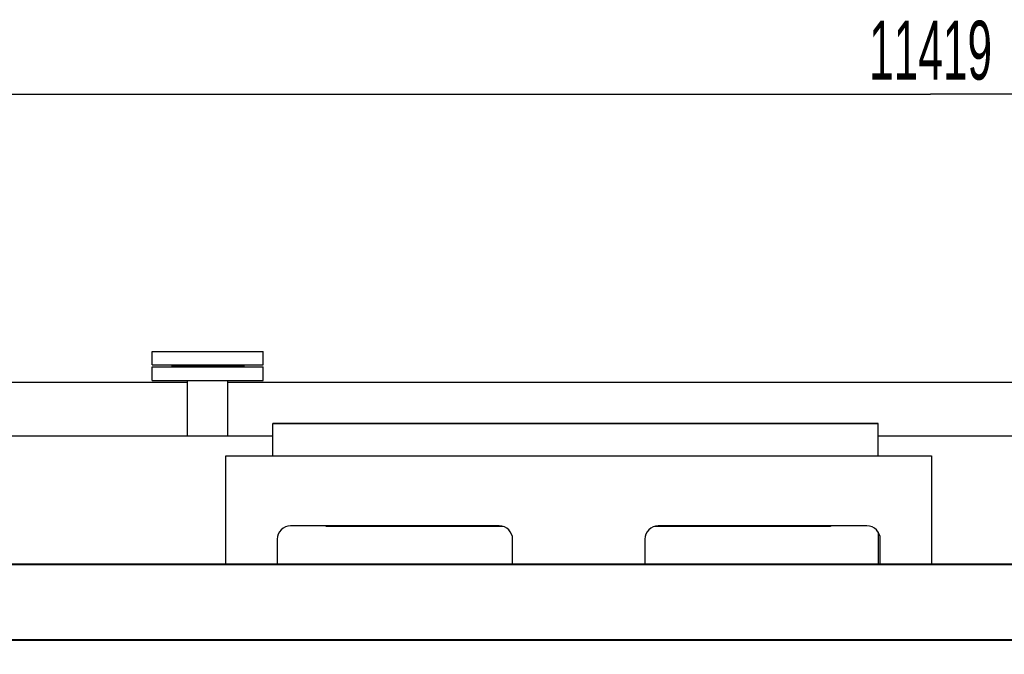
# Model space of a CAD drawing. Header units: millimetres. Extents: x 0 to 1189, y 0 to 841.
# Tile 97 of 166: x 817 to 876, y 347 to 384. Entities that reach past the tile are written whole.
import ezdxf
from ezdxf.enums import TextEntityAlignment as Align

# ---------------------------------------------------------------- set-up
doc = ezdxf.new("R2010")
doc.units = ezdxf.units.MM
doc.header["$LTSCALE"] = 65.395
doc.layers.get('0').update_dxf_attribs({"linetype": 'CONTINUOUS'})
for name, color, linetype in [('0006_994800_79_SIMPLE1_X_PBL1312', 7, 'CONTINUOUS'), ('1907_884500_18_SIMPLE1_A#AF0_ABL1310', 7, 'CONTINUOUS'), ('1907_884500_18_SIMPLE1_T2_A_PBL1311', 7, 'CONTINUOUS'), ('1997_000000_TLKGS_MARKETING_ABL1270', 7, 'CONTINUOUS'), ('1997_030000_TLKGS_V_ABL1275', 7, 'CONTINUOUS'), ('1997_700000_TLKGS_V_ABL1296', 7, 'CONTINUOUS'), ('1997_727000_11_SIMPLE1_B_ABL1297', 7, 'CONTINUOUS'), ('1997_727000_11_SIMPLE1_T1_B_PBL1298', 7, 'CONTINUOUS'), ('1997_800000_TLKGS_V_ABL1309', 7, 'CONTINUOUS'), ('50ND40-DIN2690-MAK_PBL1308', 7, 'CONTINUOUS'), ('9M32C_GENSET_KPL_GRUNDRAHMEN_ABL1264', 7, 'CONTINUOUS'), ('9M32C_GENSET_KPL_GRUNDRAHMEN_T1_PBL1265', 7, 'CONTINUOUS'), ('9M32C_GENSET_KPL_VERROHRUNG_ABL1306', 7, 'CONTINUOUS'), ('EN1092-1-01A-DN50-PN16-61_5_PBL1307', 7, 'CONTINUOUS'), ('oben_22_VBL1263', 7, 'CONTINUOUS')]:
    doc.layers.add(name, color=color, linetype=linetype)
doc.styles.get("Standard").update_dxf_attribs({"font": 'txt', "width": 0.6})
doc.dimstyles.new('DIMSTYLE_1', dxfattribs={"dimtxt": 3.5, "dimasz": 3.5, "dimexe": 1.8, "dimexo": 0, "dimgap": 0.875, "dimtad": 1, "dimdec": 0, "dimlfac": 25, "dimdsep": 46, "dimtxsty": 'Standard', "dimblk": '_FILLED', "dimblk1": '_FILLED', "dimblk2": '_FILLED', "dimcen": 0.09, "dimadec": 0, "dimazin": 0, "dimtp": 2, "dimtm": 2, "dimtfac": 1, "dimtdec": 0, "dimtofl": 0, "dimtmove": 0, "dimatfit": 3, "dimldrblk": '_FILLED', "dimfxl": 1, "dimtolj": 1, "dimarcsym": 0})

# ---------------------------------------------------------------- blocks, each defined once
blk = doc.blocks.new('_FILLED')
at = {"color": 0, "linetype": 'ByBlock'}
blk.add_solid([(0, 0), (-1, 0.167), (-1, -0.167)], dxfattribs=at)
blk = doc.blocks.new('*D14')
at = {"color": 2, "linetype": 'Continuous'}
for p, q in [((642.768, 357.555), (642.768, 381.695)), ((1099.547, 327.435), (1099.547, 381.695)), ((642.768, 379.895), (871.158, 379.895)), ((1099.547, 379.895), (871.158, 379.895))]:
    blk.add_line(p, q, dxfattribs=at)
at = {"color": 2, "linetype": 'Continuous', "xscale": 3.5, "yscale": 3.5, "zscale": 3.5, "rotation": 180}
blk.add_blockref('_FILLED', (642.768, 379.895), dxfattribs=at)
at = {"color": 2, "linetype": 'Continuous', "xscale": 3.5, "yscale": 3.5, "zscale": 3.5}
blk.add_blockref('_FILLED', (1099.547, 379.895), dxfattribs=at)
at = {"color": 2, "linetype": 'Continuous', "width": 0.561905}
blk.add_text('11419', height=3.5, dxfattribs=at).set_placement((871.158, 380.77), align=Align.CENTER)
blk = doc.blocks.new('9M32C_GENSET_KPL_GRUNDRAHMEN_T1_PBL1265', base_point=(836.989, 316.955))
at = {"layer": '9M32C_GENSET_KPL_GRUNDRAHMEN_T1_PBL1265', "color": 7, "linetype": 'Continuous'}
for p, q in [((824.868, 362.875), (824.868, 363.675)), ((824.868, 363.675), (831.468, 363.675)), ((831.468, 362.875), (831.468, 363.675)), ((826.968, 362.755), (750.108, 362.755)), ((824.868, 362.875), (831.468, 362.875)), ((826.968, 359.555), (826.968, 362.875)), ((829.368, 359.555), (829.368, 362.875)), ((985.968, 362.755), (829.368, 362.755)), ((832.034, 359.555), (753.028, 359.555)), ((961.234, 359.555), (868.034, 359.555))]:
    blk.add_line(p, q, dxfattribs=at)
blk = doc.blocks.new('9M32C_GENSET_KPL_GRUNDRAHMEN_ABL1264', base_point=(836.989, 316.955))
at = {"layer": '9M32C_GENSET_KPL_GRUNDRAHMEN_T1_PBL1265'}
blk.add_blockref('9M32C_GENSET_KPL_GRUNDRAHMEN_T1_PBL1265', (836.989, 316.955), dxfattribs=at)
blk = doc.blocks.new('1997_727000_11_SIMPLE1_T1_B_PBL1298', base_point=(941.483, 340.845))
at = {"layer": '1997_727000_11_SIMPLE1_T1_B_PBL1298', "color": 7, "linetype": 'Continuous'}
for p, q in [((1010.245, 351.942), (814.208, 351.942)), ((1010.245, 351.898), (814.208, 351.898)), ((1010.245, 347.408), (814.208, 347.408))]:
    blk.add_line(p, q, dxfattribs=at)
at = {"layer": '1997_727000_11_SIMPLE1_T1_B_PBL1298', "color": 9, "linetype": 'Continuous'}
blk.add_line((1010.245, 347.448), (814.208, 347.448), dxfattribs=at)
blk = doc.blocks.new('1997_727000_11_SIMPLE1_B_ABL1297', base_point=(941.483, 340.845))
at = {"layer": '1997_727000_11_SIMPLE1_T1_B_PBL1298'}
blk.add_blockref('1997_727000_11_SIMPLE1_T1_B_PBL1298', (941.483, 340.845), dxfattribs=at)
blk = doc.blocks.new('1997_700000_TLKGS_V_ABL1296', base_point=(941.483, 340.845))
at = {"layer": '1997_727000_11_SIMPLE1_B_ABL1297'}
blk.add_blockref('1997_727000_11_SIMPLE1_B_ABL1297', (941.483, 340.845), dxfattribs=at)
blk = doc.blocks.new('1907_884500_18_SIMPLE1_T2_A_PBL1311', base_point=(850.234, 355.166))
at = {"layer": '1907_884500_18_SIMPLE1_T2_A_PBL1311', "color": 7, "linetype": 'Continuous'}
for p, q in [((829.248, 351.942), (829.248, 358.389)), ((829.248, 358.389), (871.22, 358.389)), ((871.22, 358.389), (871.22, 351.942)), ((845.502, 354.223), (833.102, 354.223)), ((835.208, 354.189), (835.208, 354.223)), ((845.726, 354.189), (835.208, 354.189)), ((865.208, 354.189), (854.743, 354.189)), ((867.366, 354.223), (854.966, 354.223)), ((865.208, 354.223), (865.208, 354.189)), ((832.302, 353.423), (832.302, 351.942)), ((846.302, 351.942), (846.302, 353.423)), ((854.166, 353.423), (854.166, 351.942)), ((868.166, 351.942), (868.166, 353.423))]:
    blk.add_line(p, q, dxfattribs=at)
for centre, start, end in [((833.102, 353.423), 90, 180), ((845.502, 353.423), 0, 90), ((854.966, 353.423), 90, 180), ((867.366, 353.423), 0, 90)]:
    blk.add_arc(centre, 0.8, start, end, dxfattribs=at)
blk = doc.blocks.new('0006_994800_79_SIMPLE1_X_PBL1312', base_point=(850.034, 356.123))
at = {"layer": '0006_994800_79_SIMPLE1_X_PBL1312', "color": 7, "linetype": 'Continuous'}
for p, q in [((832.034, 358.389), (832.034, 360.304)), ((868.034, 360.304), (832.034, 360.304)), ((832.034, 360.304), (868.034, 360.304)), ((868.034, 358.389), (868.034, 360.304)), ((868.034, 353.863), (868.034, 351.942))]:
    blk.add_line(p, q, dxfattribs=at)
blk = doc.blocks.new('1907_884500_18_SIMPLE1_A#AF0_ABL1310', base_point=(913.834, 356.123))
at = {"layer": '0006_994800_79_SIMPLE1_X_PBL1312'}
blk.add_blockref('0006_994800_79_SIMPLE1_X_PBL1312', (850.034, 356.123), dxfattribs=at)
at = {"layer": '1907_884500_18_SIMPLE1_T2_A_PBL1311'}
blk.add_blockref('1907_884500_18_SIMPLE1_T2_A_PBL1311', (850.234, 355.166), dxfattribs=at)
blk = doc.blocks.new('1997_800000_TLKGS_V_ABL1309', base_point=(949.748, 357.137))
at = {"layer": '1907_884500_18_SIMPLE1_A#AF0_ABL1310'}
blk.add_blockref('1907_884500_18_SIMPLE1_A#AF0_ABL1310', (913.834, 356.123), dxfattribs=at)
blk = doc.blocks.new('1997_030000_TLKGS_V_ABL1275', base_point=(936.508, 319.044))
at = {"layer": '1997_700000_TLKGS_V_ABL1296'}
blk.add_blockref('1997_700000_TLKGS_V_ABL1296', (941.483, 340.845), dxfattribs=at)
at = {"layer": '1997_800000_TLKGS_V_ABL1309'}
blk.add_blockref('1997_800000_TLKGS_V_ABL1309', (949.748, 357.137), dxfattribs=at)
blk = doc.blocks.new('1997_000000_TLKGS_MARKETING_ABL1270', base_point=(949.168, 319.044))
at = {"layer": '1997_030000_TLKGS_V_ABL1275'}
blk.add_blockref('1997_030000_TLKGS_V_ABL1275', (936.508, 319.044), dxfattribs=at)
blk = doc.blocks.new('EN1092-1-01A-DN50-PN16-61_5_PBL1307', base_point=(828.168, 364.195))
at = {"layer": 'EN1092-1-01A-DN50-PN16-61_5_PBL1307', "color": 7, "linetype": 'Continuous'}
for p, q in [((824.868, 363.795), (824.868, 364.595)), ((824.868, 364.595), (831.468, 364.595)), ((831.468, 363.795), (831.468, 364.595)), ((824.868, 363.795), (831.468, 363.795))]:
    blk.add_line(p, q, dxfattribs=at)
blk = doc.blocks.new('50ND40-DIN2690-MAK_PBL1308', base_point=(828.168, 363.755))
at = {"layer": '50ND40-DIN2690-MAK_PBL1308', "color": 7, "linetype": 'Continuous'}
for p, q in [((826.028, 363.795), (826.028, 363.715)), ((830.308, 363.715), (826.028, 363.715)), ((830.308, 363.795), (830.308, 363.715))]:
    blk.add_line(p, q, dxfattribs=at)
blk = doc.blocks.new('9M32C_GENSET_KPL_VERROHRUNG_ABL1306', base_point=(944.456, 320.99))
at = {"layer": '50ND40-DIN2690-MAK_PBL1308'}
blk.add_blockref('50ND40-DIN2690-MAK_PBL1308', (828.168, 363.755), dxfattribs=at)
at = {"layer": 'EN1092-1-01A-DN50-PN16-61_5_PBL1307'}
blk.add_blockref('EN1092-1-01A-DN50-PN16-61_5_PBL1307', (828.168, 364.195), dxfattribs=at)
blk = doc.blocks.new('OBEN_22_VBL1263', base_point=(870.156, 316.393))
at = {"layer": '1997_000000_TLKGS_MARKETING_ABL1270'}
blk.add_blockref('1997_000000_TLKGS_MARKETING_ABL1270', (949.168, 319.044), dxfattribs=at)
at = {"layer": '9M32C_GENSET_KPL_GRUNDRAHMEN_ABL1264'}
blk.add_blockref('9M32C_GENSET_KPL_GRUNDRAHMEN_ABL1264', (836.989, 316.955), dxfattribs=at)
at = {"layer": '9M32C_GENSET_KPL_VERROHRUNG_ABL1306'}
blk.add_blockref('9M32C_GENSET_KPL_VERROHRUNG_ABL1306', (944.456, 320.99), dxfattribs=at)

msp = doc.modelspace()

# ---------------------------------------------------------------- block references
at = {"layer": 'oben_22_VBL1263'}
msp.add_blockref('OBEN_22_VBL1263', (870.1557, 316.3929), dxfattribs=at)

# ---------------------------------------------------------------- dimensions: what is measured, and where the dimension line sits
at = {"color": 2, "linetype": 'Continuous'}
dim = msp.add_linear_dim(base=(642.76822, 379.89468), p1=(1099.54739, 327.43527), p2=(642.76822, 357.55527), angle=180, dimstyle='DIMSTYLE_1', dxfattribs=at)
dim.commit()
dim.dimension.update_dxf_attribs({"geometry": '*D14', "text_midpoint": (870.82446, 379.89468), "dimtype": 160})

doc.saveas('drawing.dxf')
